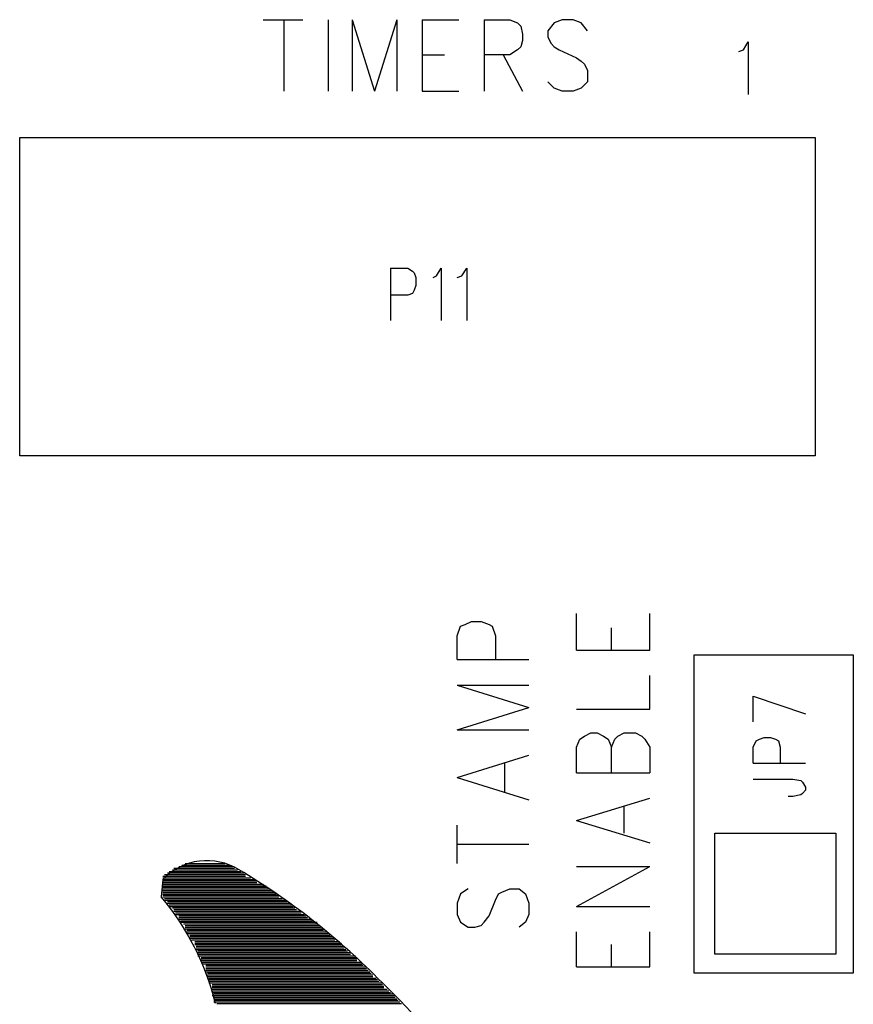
# Model space of a CAD drawing. Extents: x 11.9 to 28.1, y 10.8 to 21.2.
# Tile 24 of 39: x 19.2 to 19.7, y 19.3 to 19.9. Entities that reach past the tile are written whole.
import ezdxf

# ---------------------------------------------------------------- set-up
doc = ezdxf.new("R2010")
doc.units = 0
doc.header["$MEASUREMENT"] = 0
doc.layers.add('LAYNR1', color=2, linetype='Continuous')

msp = doc.modelspace()

# ---------------------------------------------------------------- linework, layer by layer
at = {"layer": 'LAYNR1', "color": 7}
for points in [[(19.351, 19.915), (19.376, 19.915)], [(19.364, 19.915), (19.364, 19.87)], [(19.392, 19.915), (19.392, 19.87)], [(19.407, 19.915), (19.407, 19.87)], [(19.407, 19.915), (19.421, 19.87)], [(19.435, 19.915), (19.421, 19.87)], [(19.435, 19.915), (19.435, 19.87)], [(19.451, 19.915), (19.451, 19.87)], [(19.451, 19.915), (19.474, 19.915)], [(19.49, 19.915), (19.49, 19.87)], [(19.49, 19.915), (19.506, 19.915), (19.511, 19.913), (19.513, 19.911), (19.514, 19.906), (19.514, 19.902), (19.513, 19.898), (19.511, 19.896), (19.506, 19.893), (19.49, 19.893)], [(19.555, 19.908), (19.551, 19.913), (19.546, 19.915), (19.539, 19.915), (19.534, 19.913), (19.53, 19.908), (19.53, 19.904)], [(19.53, 19.904), (19.532, 19.9), (19.534, 19.898), (19.537, 19.896), (19.548, 19.891), (19.551, 19.889), (19.553, 19.887)], [(19.65, 19.895), (19.653, 19.896), (19.656, 19.901), (19.656, 19.868)], [(19.451, 19.893), (19.465, 19.893)], [(19.502, 19.893), (19.514, 19.87)], [(19.553, 19.887), (19.555, 19.883), (19.555, 19.876), (19.551, 19.872), (19.546, 19.87)], [(19.539, 19.87), (19.534, 19.872), (19.53, 19.876)], [(19.451, 19.87), (19.474, 19.87)], [(19.546, 19.87), (19.539, 19.87)], [(19.198, 19.641), (19.198, 19.841)], [(19.198, 19.841), (19.698, 19.841)], [(19.698, 19.841), (19.698, 19.641)], [(19.431, 19.759), (19.431, 19.726)], [(19.431, 19.759), (19.442, 19.759), (19.445, 19.757), (19.446, 19.756), (19.447, 19.753), (19.447, 19.748), (19.446, 19.745), (19.445, 19.743), (19.442, 19.742), (19.431, 19.742)], [(19.458, 19.753), (19.46, 19.754), (19.463, 19.759), (19.463, 19.726)], [(19.473, 19.753), (19.476, 19.754), (19.479, 19.759), (19.479, 19.726)], [(19.698, 19.641), (19.198, 19.641)], [(19.548, 19.519), (19.548, 19.542)], [(19.594, 19.519), (19.594, 19.542)], [(19.473, 19.528), (19.475, 19.534)], [(19.475, 19.534), (19.478, 19.535)], [(19.478, 19.535), (19.482, 19.537)], [(19.482, 19.537), (19.488, 19.537)], [(19.488, 19.537), (19.493, 19.535)], [(19.493, 19.535), (19.495, 19.534)], [(19.495, 19.534), (19.497, 19.528)], [(19.57, 19.519), (19.57, 19.533)], [(19.473, 19.513), (19.473, 19.528)], [(19.497, 19.528), (19.497, 19.513)], [(19.548, 19.519), (19.594, 19.519)], [(19.622, 19.316), (19.622, 19.516)], [(19.622, 19.516), (19.722, 19.516)], [(19.722, 19.516), (19.722, 19.316)], [(19.473, 19.513), (19.518, 19.513)], [(19.594, 19.482), (19.594, 19.503)], [(19.473, 19.497), (19.518, 19.483)], [(19.473, 19.497), (19.518, 19.497)], [(19.659, 19.49), (19.692, 19.479)], [(19.659, 19.474), (19.659, 19.49)], [(19.473, 19.469), (19.518, 19.483)], [(19.548, 19.482), (19.594, 19.482)], [(19.473, 19.469), (19.518, 19.469)], [(19.55, 19.463), (19.553, 19.465)], [(19.553, 19.465), (19.557, 19.467)], [(19.557, 19.467), (19.561, 19.467)], [(19.561, 19.467), (19.565, 19.465)], [(19.565, 19.465), (19.568, 19.463)], [(19.572, 19.463), (19.574, 19.465)], [(19.574, 19.465), (19.578, 19.467)], [(19.578, 19.467), (19.585, 19.467)], [(19.585, 19.467), (19.589, 19.465)], [(19.589, 19.465), (19.591, 19.463)], [(19.548, 19.458), (19.55, 19.463)], [(19.568, 19.463), (19.57, 19.458)], [(19.57, 19.458), (19.572, 19.463)], [(19.591, 19.463), (19.594, 19.458)], [(19.659, 19.448), (19.659, 19.458), (19.661, 19.462), (19.663, 19.463), (19.666, 19.464), (19.67, 19.464), (19.673, 19.463), (19.675, 19.462), (19.676, 19.458), (19.676, 19.448)], [(19.473, 19.439), (19.518, 19.453)], [(19.548, 19.442), (19.548, 19.458)], [(19.57, 19.442), (19.57, 19.458)], [(19.594, 19.458), (19.594, 19.442)], [(19.503, 19.43), (19.503, 19.448)], [(19.659, 19.448), (19.692, 19.448)], [(19.548, 19.442), (19.594, 19.442)], [(19.473, 19.439), (19.518, 19.425)], [(19.659, 19.438), (19.684, 19.438), (19.689, 19.437), (19.69, 19.436), (19.692, 19.433), (19.692, 19.431), (19.69, 19.429), (19.689, 19.428), (19.684, 19.427), (19.681, 19.427)], [(19.548, 19.412), (19.594, 19.426)], [(19.578, 19.404), (19.578, 19.421)], [(19.473, 19.385), (19.473, 19.409)], [(19.548, 19.412), (19.594, 19.398)], [(19.635, 19.328), (19.635, 19.404)], [(19.635, 19.404), (19.711, 19.404)], [(19.711, 19.404), (19.711, 19.328)], [(19.473, 19.397), (19.518, 19.397)], [(19.3, 19.384), (19.33, 19.384)], [(19.302, 19.385), (19.327, 19.385)], [(19.289, 19.378), (19.34, 19.378)], [(19.291, 19.379), (19.339, 19.379)], [(19.292, 19.38), (19.337, 19.38)], [(19.294, 19.381), (19.335, 19.381)], [(19.295, 19.382), (19.333, 19.382)], [(19.298, 19.383), (19.332, 19.383)], [(19.548, 19.358), (19.594, 19.383)], [(19.548, 19.383), (19.594, 19.383)], [(19.288, 19.375), (19.287, 19.364)], [(19.288, 19.377), (19.34, 19.377)], [(19.288, 19.376), (19.343, 19.376)], [(19.288, 19.375), (19.346, 19.375)], [(19.288, 19.374), (19.347, 19.374)], [(19.288, 19.373), (19.347, 19.373)], [(19.288, 19.372), (19.351, 19.372)], [(19.288, 19.371), (19.353, 19.371)], [(19.288, 19.37), (19.354, 19.37)], [(19.288, 19.369), (19.355, 19.369)], [(19.288, 19.368), (19.357, 19.368)], [(19.288, 19.367), (19.358, 19.367)], [(19.288, 19.366), (19.359, 19.366)], [(19.475, 19.366), (19.473, 19.36)], [(19.48, 19.369), (19.475, 19.366)], [(19.497, 19.362), (19.499, 19.366)], [(19.499, 19.366), (19.501, 19.367)], [(19.501, 19.367), (19.506, 19.369)], [(19.506, 19.369), (19.512, 19.369)], [(19.512, 19.369), (19.516, 19.366)], [(19.516, 19.366), (19.518, 19.36)], [(19.288, 19.365), (19.361, 19.365)], [(19.288, 19.364), (19.361, 19.364)], [(19.289, 19.363), (19.363, 19.363)], [(19.289, 19.362), (19.365, 19.362)], [(19.291, 19.361), (19.366, 19.361)], [(19.291, 19.36), (19.368, 19.36)], [(19.473, 19.36), (19.473, 19.353)], [(19.493, 19.352), (19.497, 19.362)], [(19.518, 19.36), (19.518, 19.353)], [(19.292, 19.359), (19.369, 19.359)], [(19.292, 19.358), (19.37, 19.358)], [(19.294, 19.357), (19.371, 19.357)], [(19.295, 19.356), (19.372, 19.356)], [(19.295, 19.355), (19.375, 19.355)], [(19.296, 19.354), (19.375, 19.354)], [(19.296, 19.353), (19.377, 19.353)], [(19.473, 19.353), (19.475, 19.348)], [(19.518, 19.353), (19.516, 19.348)], [(19.548, 19.358), (19.594, 19.358)], [(19.298, 19.352), (19.378, 19.352)], [(19.298, 19.351), (19.379, 19.351)], [(19.298, 19.35), (19.381, 19.35)], [(19.299, 19.349), (19.382, 19.349)], [(19.299, 19.348), (19.385, 19.348)], [(19.301, 19.347), (19.385, 19.347)], [(19.475, 19.348), (19.48, 19.345)], [(19.488, 19.346), (19.49, 19.348)], [(19.49, 19.348), (19.493, 19.352)], [(19.516, 19.348), (19.512, 19.345)], [(19.302, 19.346), (19.386, 19.346)], [(19.302, 19.345), (19.387, 19.345)], [(19.302, 19.344), (19.389, 19.344)], [(19.303, 19.343), (19.389, 19.343)], [(19.303, 19.342), (19.391, 19.342)], [(19.303, 19.341), (19.392, 19.341)], [(19.48, 19.345), (19.484, 19.345)], [(19.484, 19.345), (19.488, 19.346)], [(19.548, 19.32), (19.548, 19.342)], [(19.594, 19.32), (19.594, 19.342)], [(19.305, 19.34), (19.393, 19.34)], [(19.305, 19.339), (19.395, 19.339)], [(19.305, 19.338), (19.396, 19.338)], [(19.306, 19.337), (19.396, 19.337)], [(19.308, 19.336), (19.399, 19.336)], [(19.308, 19.335), (19.4, 19.335)], [(19.308, 19.334), (19.4, 19.334)], [(19.309, 19.333), (19.402, 19.333)], [(19.309, 19.332), (19.402, 19.332)], [(19.309, 19.331), (19.403, 19.331)], [(19.31, 19.33), (19.404, 19.33)], [(19.31, 19.329), (19.406, 19.329)], [(19.57, 19.32), (19.57, 19.334)], [(19.31, 19.328), (19.406, 19.328)], [(19.31, 19.327), (19.409, 19.327)], [(19.312, 19.326), (19.41, 19.326)], [(19.312, 19.325), (19.41, 19.325)], [(19.312, 19.324), (19.41, 19.324)], [(19.313, 19.323), (19.413, 19.323)], [(19.313, 19.322), (19.413, 19.322)], [(19.711, 19.328), (19.635, 19.328)], [(19.315, 19.321), (19.414, 19.321)], [(19.315, 19.32), (19.416, 19.32)], [(19.315, 19.319), (19.416, 19.319)], [(19.315, 19.318), (19.417, 19.318)], [(19.315, 19.317), (19.418, 19.317)], [(19.316, 19.316), (19.419, 19.316)], [(19.548, 19.32), (19.594, 19.32)], [(19.722, 19.316), (19.622, 19.316)], [(19.316, 19.315), (19.42, 19.315)], [(19.316, 19.314), (19.42, 19.314)], [(19.317, 19.313), (19.422, 19.313)], [(19.317, 19.312), (19.423, 19.312)], [(19.317, 19.311), (19.424, 19.311)], [(19.317, 19.31), (19.426, 19.31)], [(19.319, 19.309), (19.426, 19.309)], [(19.319, 19.308), (19.427, 19.308)], [(19.319, 19.307), (19.427, 19.307)], [(19.319, 19.306), (19.429, 19.306)], [(19.319, 19.305), (19.43, 19.305)], [(19.319, 19.304), (19.431, 19.304)], [(19.319, 19.302), (19.434, 19.302)], [(19.32, 19.303), (19.433, 19.303)], [(19.32, 19.301), (19.434, 19.301)], [(19.32, 19.3), (19.435, 19.3)], [(19.32, 19.299), (19.436, 19.299)], [(19.32, 19.298), (19.437, 19.298)], [(19.322, 19.297), (19.438, 19.297)]]:
    msp.add_lwpolyline(points, dxfattribs=at)
for points in [[(19.336, 19.381, 0.351169), (19.288, 19.375)], [(19.423, 19.313, 0.06117), (19.336, 19.381)], [(19.321, 19.297, 0.115708), (19.287, 19.364)], [(19.477, 19.254, 0.0288), (19.423, 19.313)]]:
    msp.add_lwpolyline(points, format="xyb", dxfattribs=at)

doc.saveas('drawing.dxf')
